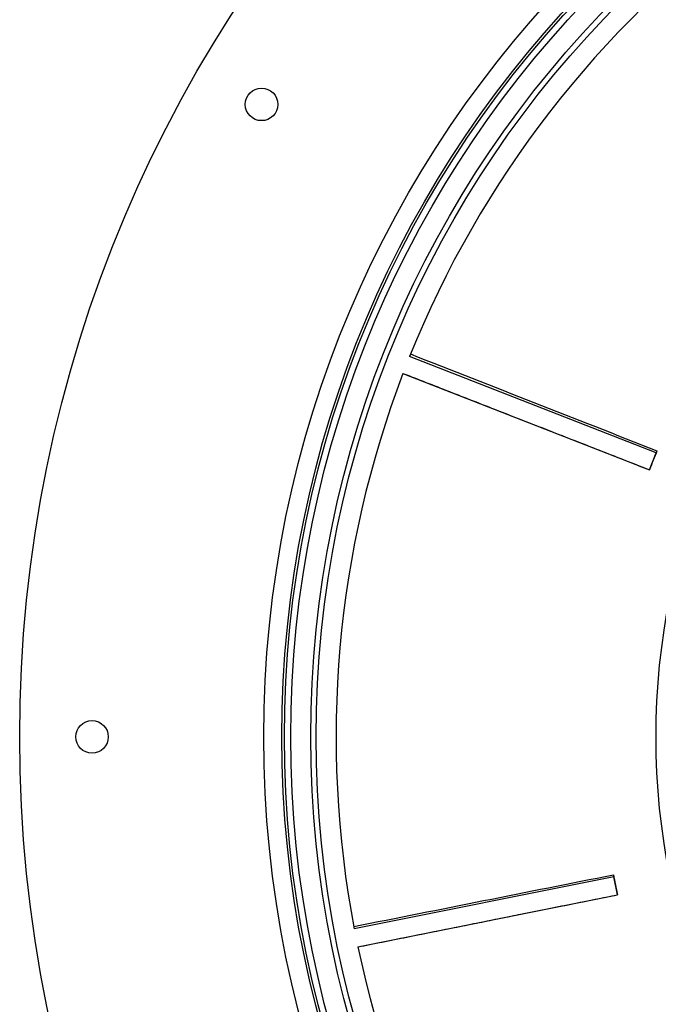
# Model space of a CAD drawing. Header units: millimetres. Extents: x 1834 to 3314, y 1697 to 3177.
# Tile 5 of 21: x 1834 to 2187, y 2289 to 2834. Entities that reach past the tile are written whole.
import ezdxf

# ---------------------------------------------------------------- set-up
doc = ezdxf.new("R2010")
doc.units = ezdxf.units.MM

msp = doc.modelspace()

# ---------------------------------------------------------------- linework, layer by layer
at = {"color": 7, "linetype": 'Continuous', "lineweight": 25}
for p, q in [((2186.06, 2594.61), (2049.7, 2647.95)), ((2046.02, 2638.55), (2182.38, 2585.2)), ((2182.38, 2585.2), (2186.06, 2594.61)), ((2162.65, 2359.92), (2019.09, 2331.07)), ((2164.64, 2350.02), (2162.65, 2359.92)), ((2021.08, 2321.17), (2164.64, 2350.02))]:
    msp.add_line(p, q, dxfattribs=at)
for centre, radius in [((2574, 2437.39), 740), ((2574, 2437.39), 605), ((2574, 2437.39), 595), ((2574, 2437.39), 593.6), ((2574, 2437.39), 590.07), ((2574, 2437.39), 579), ((2574, 2437.39), 576), ((2574, 2437.39), 388), ((1967.78, 2787.39), 9), ((1874, 2437.39), 9)]:
    msp.add_circle(centre, radius, dxfattribs=at)
for start, end in [(126.4161, 158.1192), (159.1434, 190.8464), (191.8707, 223.5737)]:
    msp.add_arc((2574, 2437.39), 565, start, end, dxfattribs=at)
for points in [[(2050.23, 2649.27), (2095.64, 2631.37), (2141.09, 2613.56), (2186.51, 2595.69)], [(2186.51, 2595.69), (2185.12, 2592.22), (2183.76, 2588.74), (2182.42, 2585.25)], [(2186.51, 2595.69), (2186.34, 2595.26), (2186.18, 2594.89), (2186.06, 2594.61)], [(2018.82, 2332.46), (2066.7, 2341.96), (2114.57, 2351.54), (2162.44, 2361.07)], [(2162.44, 2361.07), (2162.52, 2360.61), (2162.59, 2360.22), (2162.65, 2359.92)], [(2162.44, 2361.07), (2163.15, 2357.4), (2163.88, 2353.74), (2164.64, 2350.08)]]:
    msp.add_open_spline(points, degree=3, dxfattribs=at)
for points in [[(2046.02, 2638.54), (2050.24, 2636.89), (2058.82, 2633.53), (2071.6, 2628.53), (2084.22, 2623.59), (2096.41, 2618.82), (2108.15, 2614.23), (2119.46, 2609.8), (2131.59, 2605.06), (2144.42, 2600.04), (2157.81, 2594.8), (2170.37, 2589.88), (2178.47, 2586.7), (2182.38, 2585.17)], [(2021.08, 2321.16), (2025.53, 2322.06), (2034.56, 2323.87), (2048.02, 2326.57), (2061.3, 2329.24), (2074.13, 2331.82), (2086.5, 2334.3), (2098.4, 2336.69), (2111.17, 2339.26), (2124.67, 2341.97), (2138.78, 2344.8), (2152, 2347.45), (2160.53, 2349.16), (2164.65, 2349.99)]]:
    msp.add_open_spline(points, degree=3, knots=[0, 0, 0, 0, 0.092913, 0.188686, 0.28124, 0.370576, 0.456693, 0.539593, 0.619274, 0.723581, 0.821805, 0.913944, 1, 1, 1, 1], dxfattribs=at)

doc.saveas('drawing.dxf')
